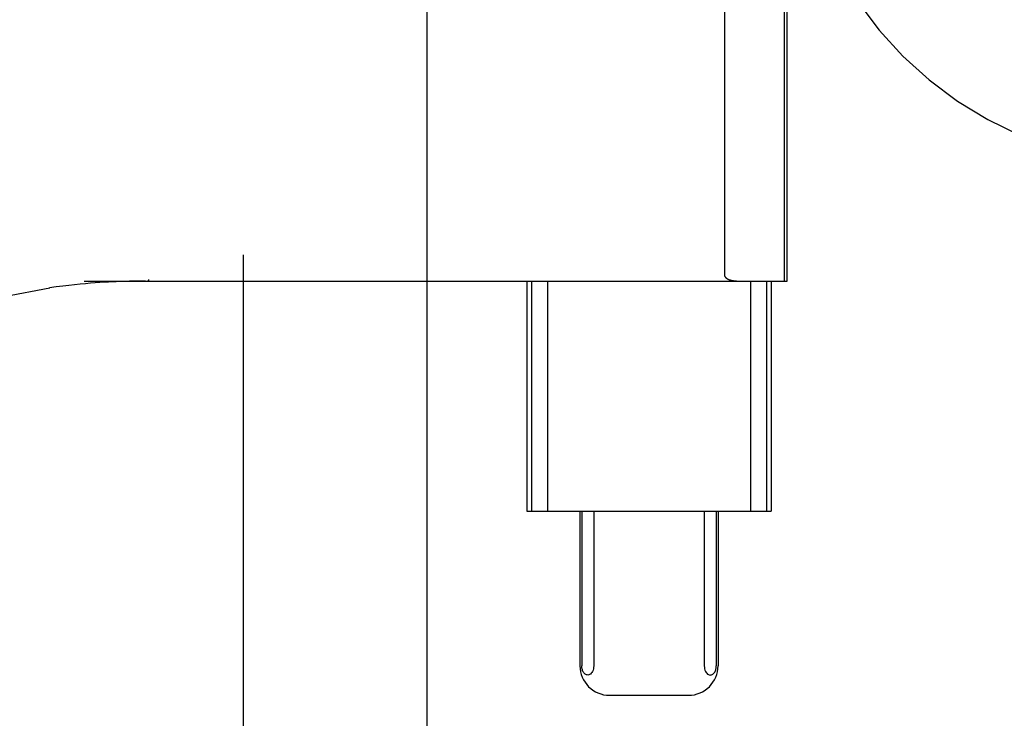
# Model space of a CAD drawing. Header units: inches. Extents: x 0 to 243, y 0 to 157.
# Tile 17 of 84: x 74.076 to 74.745, y 81.97 to 82.444. Entities that reach past the tile are written whole.
import ezdxf

# ---------------------------------------------------------------- set-up
doc = ezdxf.new("R2010")
doc.units = ezdxf.units.IN
doc.header["$LTSCALE"] = 13.348617
doc.header["$MEASUREMENT"] = 0
doc.linetypes.add('HIDDEN', pattern=[0.2, 0.1, -0.1])
doc.layers.add('DEFAULT_2', color=8, linetype='HIDDEN')

msp = doc.modelspace()

# ---------------------------------------------------------------- linework, layer by layer
at = {"layer": 'DEFAULT_2', "color": 8, "linetype": 'HIDDEN'}
for p, q in [((74.22782, 84.95411), (74.22782, 79.95411)), ((74.09032, 83.92311), (74.09032, 80.47311)), ((74.35282, 81.32911), (74.35282, 83.57911)), ((74.55514, 82.27004), (74.55514, 82.63818)), ((74.59561, 82.26661), (74.59561, 82.64161)), ((74.59732, 82.26661), (74.59732, 82.64161)), ((74.1636, 82.26774), (74.1636, 82.26661)), ((74.11988, 82.26661), (74.59732, 82.26661)), ((74.15073, 82.26648), (74.14637, 82.26636)), ((74.15473, 82.26655), (74.15073, 82.26648)), ((74.15836, 82.26659), (74.15473, 82.26655)), ((74.16161, 82.26661), (74.15836, 82.26659)), ((74.42057, 82.26661), (74.42057, 82.11036)), ((74.42377, 82.26661), (74.42377, 82.11036)), ((74.43458, 82.26661), (74.43458, 82.11036)), ((74.57256, 82.26661), (74.57256, 82.11036)), ((74.58336, 82.26661), (74.58336, 82.11036)), ((74.58657, 82.26661), (74.58657, 82.11036)), ((74.42057, 82.11036), (74.58657, 82.11036)), ((74.45669, 82.11036), (74.45669, 82.00536)), ((74.4579, 82.11036), (74.4579, 82.00536)), ((74.466, 82.11036), (74.466, 82.00536)), ((74.54113, 82.11036), (74.54113, 82.00536)), ((74.54924, 82.11036), (74.54924, 82.00536)), ((74.55044, 82.11036), (74.55044, 82.00536)), ((74.47679, 81.98536), (74.53035, 81.98536))]:
    msp.add_line(p, q, dxfattribs=at)
for points in [[(74.1636, 82.26774), (74.16358, 82.26745), (74.16353, 82.26719), (74.16345, 82.26695), (74.16334, 82.26677), (74.16322, 82.26666), (74.16308, 82.26661)], [(74.55514, 82.27004), (74.55517, 82.2698), (74.55523, 82.26959), (74.55532, 82.2694), (74.55543, 82.26924), (74.55554, 82.2691), (74.55566, 82.26896), (74.55579, 82.26884), (74.55592, 82.26872), (74.55605, 82.26861), (74.55619, 82.26851), (74.55632, 82.26842), (74.55647, 82.26833), (74.55661, 82.26824), (74.55675, 82.26816), (74.5569, 82.26808), (74.55706, 82.268), (74.55721, 82.26793), (74.55738, 82.26785), (74.55755, 82.26778), (74.55772, 82.26771), (74.5579, 82.26764), (74.55808, 82.26758), (74.55828, 82.26751), (74.55848, 82.26744), (74.55869, 82.26738), (74.55891, 82.26732), (74.55913, 82.26726), (74.55937, 82.2672), (74.55962, 82.26714), (74.55987, 82.26708), (74.56014, 82.26703), (74.56042, 82.26698), (74.56071, 82.26693), (74.56101, 82.26688), (74.56133, 82.26683), (74.56165, 82.26679), (74.56199, 82.26675), (74.56235, 82.26672), (74.56271, 82.26669), (74.5631, 82.26666), (74.56349, 82.26664), (74.56391, 82.26663), (74.56434, 82.26662), (74.56478, 82.26661)], [(73.69563, 81.76269), (73.69678, 81.79605), (73.70092, 81.83656), (73.70803, 81.87664), (73.71809, 81.91603), (73.73104, 81.95446), (73.74681, 81.99166), (73.76529, 82.02737), (73.78637, 82.06135), (73.80991, 82.09337), (73.83576, 82.12321), (73.86376, 82.15067), (73.89371, 82.17555), (73.92541, 82.1977), (73.95867, 82.21696), (73.99326, 82.23321), (74.02895, 82.24633), (74.06551, 82.25624), (74.09648, 82.26201)], [(74.14637, 82.26636), (74.14404, 82.26628), (74.14159, 82.26619), (74.13903, 82.26608), (74.13633, 82.26595), (74.1335, 82.26579), (74.13054, 82.26561), (74.12743, 82.2654), (74.12417, 82.26515), (74.12075, 82.26487), (74.11717, 82.26454), (74.11342, 82.26416), (74.10948, 82.26372), (74.10535, 82.26323), (74.10098, 82.26265), (74.09639, 82.262)], [(74.46195, 81.99912), (74.46149, 81.99916), (74.46105, 81.99927), (74.46064, 81.99945), (74.46025, 81.99968), (74.45989, 81.99997), (74.45955, 82.00031), (74.45924, 82.0007), (74.45896, 82.00114), (74.45869, 82.00163), (74.45847, 82.00215), (74.45828, 82.00271), (74.45813, 82.00327), (74.45802, 82.00379), (74.45796, 82.0043), (74.45791, 82.00483), (74.4579, 82.00536)], [(74.466, 82.00536), (74.46594, 82.00434), (74.46579, 82.00337), (74.46554, 82.00246), (74.46521, 82.00163), (74.4648, 82.00091), (74.46433, 82.00029), (74.4638, 81.9998), (74.46322, 81.99943), (74.46261, 81.9992), (74.46195, 81.99912)], [(74.54113, 82.00536), (74.54119, 82.00434), (74.54134, 82.00337), (74.54159, 82.00246), (74.54193, 82.00163), (74.54234, 82.00091), (74.54281, 82.00029), (74.54334, 81.9998), (74.54391, 81.99943), (74.54453, 81.9992), (74.54519, 81.99912)], [(74.54519, 81.99912), (74.54565, 81.99916), (74.54609, 81.99927), (74.5465, 81.99945), (74.54688, 81.99968), (74.54724, 81.99997), (74.54758, 82.00031), (74.54789, 82.0007), (74.54818, 82.00114), (74.54844, 82.00163), (74.54867, 82.00215), (74.54886, 82.00271), (74.54901, 82.00327), (74.54911, 82.00379), (74.54918, 82.0043), (74.54922, 82.00483), (74.54924, 82.00536)]]:
    msp.add_lwpolyline(points, dxfattribs=at)
for centre, radius, start, end in [((74.85282, 82.59611), 0.25, 90, 270), ((74.47669, 82.00536), 0.02, 180, 270), ((74.53044, 82.00536), 0.02, 270, 360)]:
    msp.add_arc(centre, radius, start, end, dxfattribs=at)

doc.saveas('drawing.dxf')
